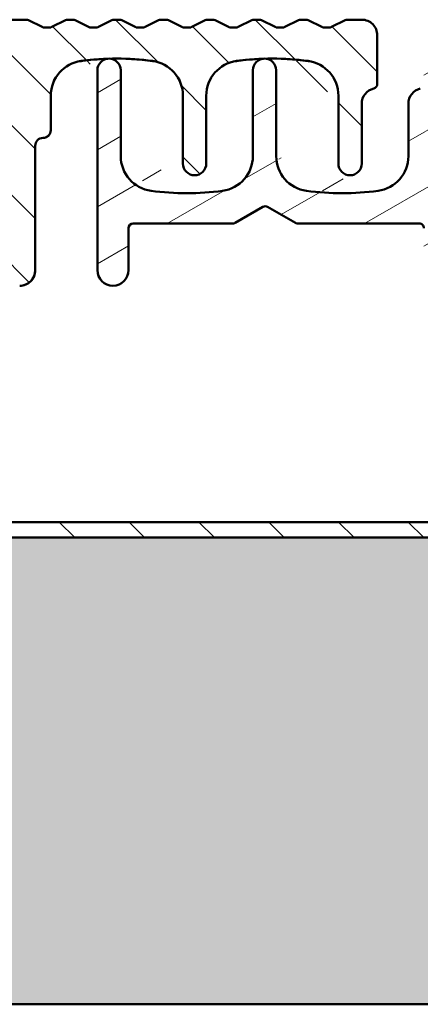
# Model space of a CAD drawing. Header units: millimetres. Extents: x 200 to 13555, y -185 to 8310.
# Tile 22 of 94: x 3930 to 3955, y 7617 to 7680. Entities that reach past the tile are written whole.
import ezdxf

# ---------------------------------------------------------------- set-up
doc = ezdxf.new("R2010")
doc.units = ezdxf.units.MM
doc.header["$LTSCALE"] = 10
doc.layers.add('Schraffur', color=7, linetype='Continuous', lineweight=18)
doc.layers.add('Sichtbare Kanten(DIN)', color=7, linetype='Continuous', lineweight=50)
pattern_1 = [(135.00021045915, (0, 0), (-2.245055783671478, -2.245072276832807), [])]

msp = doc.modelspace()

# ---------------------------------------------------------------- hatches: boundary and pattern name
at = {"layer": 'Schraffur'}
h = msp.add_hatch(dxfattribs=at)
h.set_pattern_fill('ANSI31', color=256, scale=25.4, angle=90.00021045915, style=0)
h.set_pattern_definition(pattern_1)
edge = h.paths.add_edge_path()
edge.add_line((3930.972781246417, 7679.776292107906), (3930.099468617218, 7680.213008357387))
edge.add_ellipse((3929.965304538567, 7679.94464336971), major_axis=(1.22472318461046e-14, 0.3000411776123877), ratio=0.9998627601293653, start_angle=333.434948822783, end_angle=360.0000000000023)
edge.add_line((3929.965304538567, 7680.244684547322), (3924.569950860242, 7680.244684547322))
edge.add_ellipse((3924.569950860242, 7679.94464336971), major_axis=(1.064778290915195e-15, 0.300041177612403), ratio=0.9998627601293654, start_angle=2.033576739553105e-13, end_angle=6.999999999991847)
edge.add_line((3924.53339005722, 7680.242448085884), (3918.299564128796, 7679.476925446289))
edge.add_ellipse((3918.336124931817, 7679.179120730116), major_axis=(2.701406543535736e-14, 0.300041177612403), ratio=0.9998627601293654, start_angle=6.99999999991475, end_angle=90.00000000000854)
edge.add_line((3918.036124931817, 7679.179120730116), (3918.036124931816, 7678.944506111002))
edge.add_ellipse((3918.536124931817, 7678.944506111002), major_axis=(1.774630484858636e-15, 0.5000686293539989), ratio=0.9998627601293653, start_angle=90.00000000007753, end_angle=180.0000000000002)
edge.add_line((3918.536124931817, 7678.444437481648), (3928.736124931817, 7678.444437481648))
edge.add_ellipse((3928.736124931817, 7678.144396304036), major_axis=(1.064778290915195e-15, 0.300041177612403), ratio=0.9998627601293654, start_angle=270.0000000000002, end_angle=360.0000000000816, ccw=False)
edge.add_line((3929.036124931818, 7678.144396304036), (3929.036124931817, 7671.743517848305))
edge.add_ellipse((3928.736124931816, 7671.743517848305), major_axis=(1.064778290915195e-15, 0.300041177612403), ratio=0.9998627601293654, start_angle=180.0000000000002, end_angle=270.0000000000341, ccw=False)
edge.add_line((3928.736124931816, 7671.443476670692), (3921.25781959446, 7671.443476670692))
edge.add_ellipse((3921.25781959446, 7670.443339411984), major_axis=(3.549260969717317e-15, 1.00013725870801), ratio=0.9998627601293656, start_angle=2.033576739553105e-13, end_angle=24.99999999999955)
edge.add_line((3920.835201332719, 7671.349771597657), (3916.824815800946, 7669.479441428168))
edge.add_ellipse((3917.036124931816, 7669.026225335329), major_axis=(5.775486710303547e-14, 0.5000686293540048), ratio=0.9998627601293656, start_angle=25.00000000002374, end_angle=90.00000000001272)
edge.add_line((3916.536124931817, 7669.026225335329), (3916.536124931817, 7665.242625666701))
edge.add_ellipse((3917.036124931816, 7665.242625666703), major_axis=(1.774630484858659e-15, 0.5000686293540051), ratio=0.9998627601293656, start_angle=90.00000000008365, end_angle=180.0000000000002)
edge.add_line((3917.036124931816, 7664.742557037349), (3920.236124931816, 7664.742557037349))
edge.add_ellipse((3920.236124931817, 7665.042598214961), major_axis=(-1.064778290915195e-15, -0.300041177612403), ratio=0.9998627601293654, start_angle=0, end_angle=90.0000000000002)
edge.add_line((3920.536124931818, 7665.042598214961), (3920.536124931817, 7666.042735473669))
edge.add_ellipse((3920.236124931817, 7666.042735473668), major_axis=(-1.064778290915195e-15, -0.3000411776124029), ratio=0.9998627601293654, start_angle=90.00000000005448, end_angle=180.0000000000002)
edge.add_line((3920.236124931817, 7666.342776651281), (3918.786124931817, 7666.342776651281))
edge.add_ellipse((3918.786124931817, 7666.642817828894), major_axis=(-1.064778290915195e-15, -0.300041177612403), ratio=0.9998627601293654, start_angle=270.0000000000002, end_angle=360.0000000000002, ccw=False)
edge.add_line((3918.486124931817, 7666.642817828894), (3918.486124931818, 7668.143023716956))
edge.add_ellipse((3918.786124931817, 7668.143023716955), major_axis=(-1.064778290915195e-15, -0.300041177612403), ratio=0.9998627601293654, start_angle=180.0000000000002, end_angle=270.00000000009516, ccw=False)
edge.add_line((3918.786124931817, 7668.443064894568), (3920.405681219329, 7668.443064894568))
edge.add_ellipse((3920.405681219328, 7668.743106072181), major_axis=(-1.064778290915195e-15, -0.300041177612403), ratio=0.9998627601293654, start_angle=1.087662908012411e-10, end_angle=46.9999999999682)
edge.add_line((3920.625087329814, 7668.538478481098), (3921.845935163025, 7669.8478571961))
edge.add_ellipse((3922.065341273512, 7669.643229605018), major_axis=(-1.064778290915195e-15, -0.300041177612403), ratio=0.9998627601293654, start_angle=180.0000000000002, end_angle=227.0000000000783, ccw=False)
edge.add_line((3922.065341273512, 7669.943270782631), (3925.006908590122, 7669.943270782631))
edge.add_ellipse((3925.006908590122, 7669.643229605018), major_axis=(-7.787182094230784e-14, -0.300041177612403), ratio=0.9998627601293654, start_angle=133.0000000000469, end_angle=180.0000000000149, ccw=False)
edge.add_line((3925.226314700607, 7669.8478571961), (3926.447162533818, 7668.538478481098))
edge.add_ellipse((3926.666568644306, 7668.743106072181), major_axis=(-7.787182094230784e-14, -0.300041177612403), ratio=0.9998627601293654, start_angle=312.9999999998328, end_angle=360.0000000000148)
edge.add_line((3926.666568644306, 7668.443064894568), (3928.286124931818, 7668.443064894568))
edge.add_ellipse((3928.286124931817, 7668.143023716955), major_axis=(1.064778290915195e-15, 0.300041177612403), ratio=0.9998627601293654, start_angle=270.0000000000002, end_angle=359.99999999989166, ccw=False)
edge.add_line((3928.586124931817, 7668.143023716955), (3928.586124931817, 7666.642817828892))
edge.add_ellipse((3928.286124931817, 7666.642817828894), major_axis=(1.064778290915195e-15, 0.300041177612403), ratio=0.9998627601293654, start_angle=180.0000000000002, end_angle=269.99999999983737, ccw=False)
edge.add_line((3928.286124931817, 7666.342776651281), (3926.836124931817, 7666.342776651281))
edge.add_ellipse((3926.836124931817, 7666.042735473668), major_axis=(1.064778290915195e-15, 0.300041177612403), ratio=0.9998627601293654, start_angle=2.033576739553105e-13, end_angle=90.0000000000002)
edge.add_line((3926.536124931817, 7666.042735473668), (3926.536124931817, 7665.04259821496))
edge.add_ellipse((3926.836124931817, 7665.042598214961), major_axis=(1.064778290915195e-15, 0.300041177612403), ratio=0.9998627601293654, start_angle=90.00000000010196, end_angle=180.0000000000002)
edge.add_line((3926.836124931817, 7664.742557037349), (3928.286124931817, 7664.742557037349))
edge.add_ellipse((3928.286124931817, 7664.442515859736), major_axis=(1.064778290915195e-15, 0.300041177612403), ratio=0.9998627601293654, start_angle=270.0000000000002, end_angle=360.0000000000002, ccw=False)
edge.add_line((3928.586124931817, 7664.442515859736), (3928.586124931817, 7663.442378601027))
edge.add_ellipse((3928.886124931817, 7663.442378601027), major_axis=(1.064778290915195e-15, 0.300041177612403), ratio=0.9998627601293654, start_angle=90.00000000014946, end_angle=180.0000000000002)
edge.add_line((3928.886124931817, 7663.142337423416), (3929.536124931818, 7663.142337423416))
edge.add_ellipse((3929.536124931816, 7664.142474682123), major_axis=(-3.549260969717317e-15, -1.00013725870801), ratio=0.9998627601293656, start_angle=3.277243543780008e-11, end_angle=90.0000000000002)
edge.add_line((3930.536124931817, 7664.142474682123), (3930.536124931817, 7672.143572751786))
edge.add_ellipse((3931.036124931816, 7672.143572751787), major_axis=(-1.774630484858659e-15, -0.5000686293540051), ratio=0.9998627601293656, start_angle=180.0000000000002, end_angle=270.0000000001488, ccw=False)
edge.add_ellipse((3931.036124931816, 7673.143710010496), major_axis=(-1.774630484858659e-15, -0.5000686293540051), ratio=0.9998627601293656, start_angle=2.033576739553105e-13, end_angle=90.0000000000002)
edge.add_line((3931.536124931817, 7673.143710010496), (3931.536124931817, 7675.360352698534))
edge.add_ellipse((3933.786124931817, 7675.360352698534), major_axis=(-1.442602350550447e-13, -2.250308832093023), ratio=0.9998627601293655, start_angle=187.6468701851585, end_angle=270.00000000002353, ccw=False)
edge.add_ellipse((3935.786124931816, 7660.461969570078), major_axis=(-8.487148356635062e-13, -17.28237183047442), ratio=0.9998627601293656, start_angle=172.3531298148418, end_angle=187.6468701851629, ccw=False)
edge.add_ellipse((3937.786124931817, 7675.360352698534), major_axis=(7.985837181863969e-15, 2.250308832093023), ratio=0.999862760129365, start_angle=270.0000000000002, end_angle=352.3531298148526, ccw=False)
edge.add_line((3940.036124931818, 7675.360352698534), (3940.036124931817, 7670.993414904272))
edge.add_ellipse((3940.786124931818, 7670.993414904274), major_axis=(2.661945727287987e-15, 0.7501029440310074), ratio=0.9998627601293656, start_angle=90.00000000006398, end_angle=270.0000000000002)
edge.add_line((3941.536124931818, 7670.993414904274), (3941.536124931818, 7675.360352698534))
edge.add_ellipse((3943.786124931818, 7675.360352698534), major_axis=(-2.70131770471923e-13, -2.250308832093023), ratio=0.999862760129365, start_angle=187.6468701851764, end_angle=270.0000000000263, ccw=False)
edge.add_ellipse((3945.786124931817, 7660.461969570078), major_axis=(-3.216820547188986e-12, -17.28237183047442), ratio=0.9998627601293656, start_angle=172.3531298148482, end_angle=187.6468701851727, ccw=False)
edge.add_ellipse((3947.786124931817, 7675.360352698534), major_axis=(7.985837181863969e-15, 2.250308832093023), ratio=0.999862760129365, start_angle=270.0000000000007, end_angle=352.35312981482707, ccw=False)
edge.add_line((3950.036124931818, 7675.360352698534), (3950.036124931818, 7670.993414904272))
edge.add_ellipse((3950.786124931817, 7670.993414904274), major_axis=(2.661945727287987e-15, 0.7501029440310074), ratio=0.9998627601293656, start_angle=90.00000000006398, end_angle=270.0000000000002)
edge.add_line((3951.536124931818, 7670.993414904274), (3951.536124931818, 7674.8439433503))
edge.add_ellipse((3952.536124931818, 7674.843943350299), major_axis=(-9.90645556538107e-14, -1.00013725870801), ratio=0.9998627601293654, start_angle=193.3423637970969, end_angle=269.9999999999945, ccw=False)
edge.add_ellipse((3952.236124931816, 7676.109028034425), major_axis=(-6.35169841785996e-14, -0.300041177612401), ratio=0.9998627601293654, start_angle=13.34236379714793, end_angle=90.0000000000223)
edge.add_line((3952.536124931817, 7676.109028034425), (3952.536124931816, 7679.244547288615))
edge.add_ellipse((3951.536124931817, 7679.244547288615), major_axis=(-3.549260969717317e-15, -1.00013725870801), ratio=0.9998627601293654, start_angle=90.0000000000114, end_angle=180.0000000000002)
edge.add_line((3951.536124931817, 7680.244684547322), (3950.606945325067, 7680.244684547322))
edge.add_ellipse((3950.606945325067, 7679.94464336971), major_axis=(1.064778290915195e-15, 0.300041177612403), ratio=0.9998627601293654, start_angle=2.033576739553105e-13, end_angle=26.56505117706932)
edge.add_line((3950.472781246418, 7680.213008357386), (3949.599468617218, 7679.776292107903))
edge.add_ellipse((3949.465304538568, 7680.044657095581), major_axis=(1.064778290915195e-15, 0.300041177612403), ratio=0.9998627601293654, start_angle=180.0000000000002, end_angle=206.5650511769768, ccw=False)
edge.add_line((3949.465304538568, 7679.744615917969), (3949.106945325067, 7679.744615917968))
edge.add_ellipse((3949.106945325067, 7680.044657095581), major_axis=(1.323602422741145e-14, 0.300041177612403), ratio=0.9998627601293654, start_angle=153.4349488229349, end_angle=180.0000000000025, ccw=False)
edge.add_line((3948.972781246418, 7679.776292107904), (3948.099468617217, 7680.213008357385))
edge.add_ellipse((3947.965304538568, 7679.94464336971), major_axis=(-3.939548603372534e-14, 0.300041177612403), ratio=0.9998627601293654, start_angle=333.4349488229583, end_angle=359.9999999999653)
edge.add_line((3947.965304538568, 7680.244684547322), (3947.606945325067, 7680.244684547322))
edge.add_ellipse((3947.606945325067, 7679.94464336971), major_axis=(1.064778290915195e-15, 0.300041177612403), ratio=0.9998627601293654, start_angle=2.033576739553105e-13, end_angle=26.56505117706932)
edge.add_line((3947.472781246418, 7680.213008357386), (3946.599468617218, 7679.776292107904))
edge.add_ellipse((3946.465304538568, 7680.044657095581), major_axis=(1.064778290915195e-15, 0.300041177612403), ratio=0.9998627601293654, start_angle=180.0000000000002, end_angle=206.5650511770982, ccw=False)
edge.add_line((3946.465304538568, 7679.744615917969), (3946.106945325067, 7679.744615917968))
edge.add_ellipse((3946.106945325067, 7680.044657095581), major_axis=(5.171219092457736e-14, 0.300041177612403), ratio=0.9998627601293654, start_angle=153.4349488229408, end_angle=180.0000000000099, ccw=False)
edge.add_line((3945.972781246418, 7679.776292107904), (3945.099468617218, 7680.213008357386))
edge.add_ellipse((3944.965304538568, 7679.94464336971), major_axis=(1.424216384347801e-14, 0.3000411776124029), ratio=0.9998627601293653, start_angle=333.4349488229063, end_angle=360.0000000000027)
edge.add_line((3944.965304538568, 7680.244684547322), (3944.606945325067, 7680.244684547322))
edge.add_ellipse((3944.606945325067, 7679.94464336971), major_axis=(1.064778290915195e-15, 0.300041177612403), ratio=0.9998627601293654, start_angle=2.033576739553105e-13, end_angle=26.56505117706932)
edge.add_line((3944.472781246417, 7680.213008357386), (3943.599468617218, 7679.776292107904))
edge.add_ellipse((3943.465304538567, 7680.044657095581), major_axis=(1.064778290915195e-15, 0.300041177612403), ratio=0.9998627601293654, start_angle=180.0000000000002, end_angle=206.5650511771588, ccw=False)
edge.add_line((3943.465304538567, 7679.744615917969), (3943.106945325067, 7679.744615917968))
edge.add_ellipse((3943.106945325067, 7680.044657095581), major_axis=(1.424216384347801e-14, 0.3000411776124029), ratio=0.9998627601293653, start_angle=153.4349488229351, end_angle=179.9999999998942, ccw=False)
edge.add_line((3942.972781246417, 7679.776292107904), (3942.099468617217, 7680.213008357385))
edge.add_ellipse((3941.965304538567, 7679.94464336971), major_axis=(-4.140776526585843e-14, 0.3000411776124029), ratio=0.9998627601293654, start_angle=333.4349488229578, end_angle=359.9999999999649)
edge.add_line((3941.965304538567, 7680.244684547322), (3941.606945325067, 7680.244684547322))
edge.add_ellipse((3941.606945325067, 7679.94464336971), major_axis=(1.064778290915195e-15, 0.300041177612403), ratio=0.9998627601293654, start_angle=2.035554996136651e-13, end_angle=26.56505117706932)
edge.add_line((3941.472781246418, 7680.213008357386), (3940.599468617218, 7679.776292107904))
edge.add_ellipse((3940.465304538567, 7680.044657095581), major_axis=(1.064778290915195e-15, 0.300041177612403), ratio=0.9998627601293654, start_angle=180.0000000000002, end_angle=206.5650511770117, ccw=False)
edge.add_line((3940.465304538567, 7679.744615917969), (3940.106945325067, 7679.744615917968))
edge.add_ellipse((3940.106945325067, 7680.044657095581), major_axis=(1.424216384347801e-14, 0.3000411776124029), ratio=0.9998627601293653, start_angle=153.4349488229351, end_angle=180.0000000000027, ccw=False)
edge.add_line((3939.972781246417, 7679.776292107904), (3939.099468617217, 7680.213008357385))
edge.add_ellipse((3938.965304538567, 7679.94464336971), major_axis=(1.424216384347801e-14, 0.3000411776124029), ratio=0.9998627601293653, start_angle=333.4349488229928, end_angle=360.0000000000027)
edge.add_line((3938.965304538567, 7680.244684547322), (3938.606945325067, 7680.244684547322))
edge.add_ellipse((3938.606945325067, 7679.94464336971), major_axis=(1.064778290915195e-15, 0.300041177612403), ratio=0.9998627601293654, start_angle=2.033576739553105e-13, end_angle=26.56505117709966)
edge.add_line((3938.472781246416, 7680.213008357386), (3937.599468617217, 7679.776292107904))
edge.add_ellipse((3937.465304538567, 7680.044657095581), major_axis=(1.064778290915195e-15, 0.300041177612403), ratio=0.9998627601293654, start_angle=180.0000000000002, end_angle=206.5650511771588, ccw=False)
edge.add_line((3937.465304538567, 7679.744615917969), (3937.106945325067, 7679.744615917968))
edge.add_ellipse((3937.106945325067, 7680.044657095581), major_axis=(5.171219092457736e-14, 0.300041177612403), ratio=0.9998627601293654, start_angle=153.4349488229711, end_angle=180.0000000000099, ccw=False)
edge.add_line((3936.972781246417, 7679.776292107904), (3936.099468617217, 7680.213008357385))
edge.add_ellipse((3935.965304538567, 7679.94464336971), major_axis=(1.623709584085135e-14, 0.300041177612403), ratio=0.9998627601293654, start_angle=333.4349488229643, end_angle=360.0000000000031)
edge.add_line((3935.965304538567, 7680.244684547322), (3935.606945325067, 7680.244684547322))
edge.add_ellipse((3935.606945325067, 7679.94464336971), major_axis=(1.064778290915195e-15, 0.300041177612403), ratio=0.9998627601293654, start_angle=1.087495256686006e-10, end_angle=26.56505117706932)
edge.add_line((3935.472781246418, 7680.213008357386), (3934.599468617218, 7679.776292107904))
edge.add_ellipse((3934.465304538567, 7680.044657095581), major_axis=(1.064778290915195e-15, 0.300041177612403), ratio=0.9998627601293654, start_angle=180.0000000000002, end_angle=206.5650511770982, ccw=False)
edge.add_line((3934.465304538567, 7679.744615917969), (3934.106945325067, 7679.744615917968))
edge.add_ellipse((3934.106945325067, 7680.044657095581), major_axis=(5.171219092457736e-14, 0.300041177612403), ratio=0.9998627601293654, start_angle=153.4349488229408, end_angle=180.0000000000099, ccw=False)
edge.add_line((3933.972781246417, 7679.776292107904), (3933.099468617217, 7680.213008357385))
edge.add_ellipse((3932.965304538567, 7679.94464336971), major_axis=(5.171219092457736e-14, 0.300041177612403), ratio=0.9998627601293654, start_angle=333.4349488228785, end_angle=360.000000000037)
edge.add_line((3932.965304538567, 7680.244684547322), (3932.606945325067, 7680.244684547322))
edge.add_ellipse((3932.606945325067, 7679.94464336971), major_axis=(5.505670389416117e-15, 0.3000411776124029), ratio=0.9998627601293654, start_angle=1.068666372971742e-12, end_angle=26.56505117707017)
edge.add_line((3932.472781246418, 7680.213008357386), (3931.599468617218, 7679.776292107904))
edge.add_ellipse((3931.465304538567, 7680.044657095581), major_axis=(1.064778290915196e-15, 0.3000411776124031), ratio=0.9998627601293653, start_angle=180.0000000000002, end_angle=206.5650511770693, ccw=False)
edge.add_line((3931.465304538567, 7679.744615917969), (3931.106945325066, 7679.744615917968))
edge.add_ellipse((3931.106945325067, 7680.044657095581), major_axis=(1.623709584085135e-14, 0.300041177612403), ratio=0.9998627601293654, start_angle=153.4349488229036, end_angle=180.0000000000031, ccw=False)
h = msp.add_hatch(dxfattribs=at)
h.set_pattern_fill('ANSI31', color=256, scale=25.4, angle=-14.999977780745, style=0)
h.set_pattern_definition([(30.000022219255, (0, 0), (-1.587501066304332, 2.749630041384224), [])])
edge = h.paths.add_edge_path()
edge.add_ellipse((3959.236124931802, 7665.042598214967), major_axis=(-1.043788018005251e-15, -0.300041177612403), ratio=0.9998627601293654, start_angle=1.993488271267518e-13, end_angle=90.0000000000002)
edge.add_line((3959.536124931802, 7665.042598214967), (3959.536124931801, 7666.042735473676))
edge.add_ellipse((3959.236124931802, 7666.042735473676), major_axis=(1.043788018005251e-15, 0.300041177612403), ratio=0.9998627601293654, start_angle=270.0000000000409, end_angle=360.0000000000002)
edge.add_line((3959.236124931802, 7666.342776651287), (3957.786124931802, 7666.342776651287))
edge.add_ellipse((3957.786124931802, 7666.6428178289), major_axis=(1.043788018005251e-15, 0.300041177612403), ratio=0.9998627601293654, start_angle=90.00000000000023, end_angle=179.9999999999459, ccw=False)
edge.add_line((3957.486124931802, 7666.6428178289), (3957.486124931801, 7668.143023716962))
edge.add_ellipse((3957.786124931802, 7668.143023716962), major_axis=(-1.043788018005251e-15, -0.300041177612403), ratio=0.9998627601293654, start_angle=180.0000000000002, end_angle=270.0000000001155, ccw=False)
edge.add_line((3957.786124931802, 7668.443064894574), (3959.405681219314, 7668.443064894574))
edge.add_ellipse((3959.405681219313, 7668.743106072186), major_axis=(-5.55632770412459e-14, -0.300041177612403), ratio=0.9998627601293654, start_angle=1.191747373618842e-10, end_angle=47.00000000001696)
edge.add_line((3959.625087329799, 7668.538478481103), (3960.84593516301, 7669.847857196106))
edge.add_ellipse((3961.065341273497, 7669.643229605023), major_axis=(-5.55632770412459e-14, -0.300041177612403), ratio=0.9998627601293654, start_angle=180.0000000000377, end_angle=227.0000000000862, ccw=False)
edge.add_line((3961.065341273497, 7669.943270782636), (3964.006908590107, 7669.943270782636))
edge.add_ellipse((3964.006908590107, 7669.643229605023), major_axis=(-1.043788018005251e-15, -0.300041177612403), ratio=0.9998627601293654, start_angle=132.9999999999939, end_angle=180.0000000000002, ccw=False)
edge.add_line((3964.226314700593, 7669.847857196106), (3965.447162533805, 7668.538478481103))
edge.add_ellipse((3965.666568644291, 7668.743106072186), major_axis=(-1.043788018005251e-15, -0.300041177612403), ratio=0.9998627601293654, start_angle=313.0000000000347, end_angle=360.0000000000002)
edge.add_line((3965.666568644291, 7668.443064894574), (3967.286124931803, 7668.443064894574))
edge.add_ellipse((3967.286124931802, 7668.143023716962), major_axis=(-1.043788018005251e-15, -0.300041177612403), ratio=0.9998627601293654, start_angle=90.00000000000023, end_angle=180.0000000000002, ccw=False)
edge.add_line((3967.586124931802, 7668.143023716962), (3967.586124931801, 7666.6428178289))
edge.add_ellipse((3967.286124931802, 7666.6428178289), major_axis=(1.043788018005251e-15, 0.300041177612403), ratio=0.9998627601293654, start_angle=180.0000000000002, end_angle=269.9999999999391, ccw=False)
edge.add_line((3967.286124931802, 7666.342776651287), (3965.836124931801, 7666.342776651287))
edge.add_ellipse((3965.836124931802, 7666.042735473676), major_axis=(1.04378801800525e-15, 0.3000411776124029), ratio=0.9998627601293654, start_angle=0, end_angle=90.0000000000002)
edge.add_line((3965.536124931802, 7666.042735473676), (3965.536124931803, 7665.042598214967))
edge.add_ellipse((3965.836124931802, 7665.042598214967), major_axis=(-1.043788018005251e-15, -0.300041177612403), ratio=0.9998627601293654, start_angle=270.0000000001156, end_angle=360.0000000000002)
edge.add_line((3965.836124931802, 7664.742557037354), (3969.036124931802, 7664.742557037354))
edge.add_ellipse((3969.036124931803, 7665.242625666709), major_axis=(-1.739646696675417e-15, -0.5000686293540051), ratio=0.9998627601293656, start_angle=0, end_angle=90.0000000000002)
edge.add_line((3969.536124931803, 7665.242625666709), (3969.536124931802, 7669.026225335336))
edge.add_ellipse((3969.036124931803, 7669.026225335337), major_axis=(1.175334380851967e-13, 0.5000686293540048), ratio=0.9998627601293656, start_angle=269.999999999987, end_angle=335.0000000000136)
edge.add_line((3969.247434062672, 7669.479441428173), (3965.237048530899, 7671.349771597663))
edge.add_ellipse((3964.814430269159, 7670.443339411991), major_axis=(3.479293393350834e-15, 1.00013725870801), ratio=0.9998627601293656, start_angle=334.9999999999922, end_angle=360.0000000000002)
edge.add_line((3964.814430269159, 7671.443476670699), (3957.336124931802, 7671.443476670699))
edge.add_ellipse((3957.336124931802, 7671.74351784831), major_axis=(1.043788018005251e-15, 0.300041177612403), ratio=0.9998627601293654, start_angle=90.00000000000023, end_angle=180.0000000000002, ccw=False)
edge.add_line((3957.036124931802, 7671.74351784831), (3957.036124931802, 7678.144396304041))
edge.add_ellipse((3957.336124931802, 7678.144396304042), major_axis=(-1.043788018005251e-15, -0.300041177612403), ratio=0.9998627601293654, start_angle=180.0000000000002, end_angle=270.00000000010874, ccw=False)
edge.add_line((3957.336124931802, 7678.444437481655), (3967.536124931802, 7678.444437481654))
edge.add_ellipse((3967.536124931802, 7678.944506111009), major_axis=(-1.739646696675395e-15, -0.5000686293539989), ratio=0.9998627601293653, start_angle=0, end_angle=90.0000000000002)
edge.add_line((3968.036124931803, 7678.944506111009), (3968.036124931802, 7679.179120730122))
edge.add_ellipse((3967.736124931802, 7679.179120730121), major_axis=(7.08592012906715e-14, 0.300041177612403), ratio=0.9998627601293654, start_angle=269.9999999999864, end_angle=353.0000000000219)
edge.add_line((3967.772685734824, 7679.476925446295), (3961.5388598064, 7680.24244808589))
edge.add_ellipse((3961.502299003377, 7679.944643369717), major_axis=(1.043788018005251e-15, 0.300041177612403), ratio=0.9998627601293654, start_angle=352.9999999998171, end_angle=360.0000000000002)
edge.add_line((3961.502299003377, 7680.244684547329), (3956.536124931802, 7680.244684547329))
edge.add_ellipse((3956.536124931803, 7679.244547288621), major_axis=(5.699739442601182e-15, 1.000137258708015), ratio=0.9998627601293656, start_angle=1.65897732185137e-11, end_angle=90.00000000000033)
edge.add_line((3955.536124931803, 7679.244547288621), (3955.536124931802, 7676.109028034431))
edge.add_ellipse((3955.236124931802, 7676.109028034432), major_axis=(1.043788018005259e-15, 0.3000411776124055), ratio=0.9998627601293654, start_angle=193.342363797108, end_angle=269.99999999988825, ccw=False)
edge.add_ellipse((3955.536124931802, 7674.843943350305), major_axis=(3.479293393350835e-15, 1.00013725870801), ratio=0.9998627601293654, start_angle=13.3423637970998, end_angle=90.0000000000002)
edge.add_line((3954.536124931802, 7674.843943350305), (3954.536124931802, 7671.477142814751))
edge.add_ellipse((3952.286124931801, 7671.477142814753), major_axis=(7.828410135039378e-15, 2.250308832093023), ratio=0.999862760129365, start_angle=187.6468701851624, end_angle=269.9999999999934, ccw=False)
edge.add_ellipse((3950.286124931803, 7686.375525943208), major_axis=(2.543470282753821e-12, 17.28237183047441), ratio=0.9998627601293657, start_angle=172.3531298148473, end_angle=187.6468701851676, ccw=False)
edge.add_ellipse((3948.286124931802, 7671.477142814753), major_axis=(4.212608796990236e-13, 2.250308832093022), ratio=0.9998627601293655, start_angle=90.00000000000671, end_angle=172.3531298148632, ccw=False)
edge.add_line((3946.036124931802, 7671.477142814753), (3946.036124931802, 7676.994238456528))
edge.add_ellipse((3945.286124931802, 7676.994238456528), major_axis=(2.609470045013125e-15, 0.7501029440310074), ratio=0.9998627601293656, start_angle=269.99999999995, end_angle=450.0000000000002)
edge.add_line((3944.536124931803, 7676.994238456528), (3944.536124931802, 7671.477142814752))
edge.add_ellipse((3942.286124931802, 7671.477142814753), major_axis=(7.828410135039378e-15, 2.250308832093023), ratio=0.999862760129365, start_angle=187.6468701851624, end_angle=269.9999999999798, ccw=False)
edge.add_ellipse((3940.286124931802, 7686.375525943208), major_axis=(3.770821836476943e-12, 17.28237183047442), ratio=0.9998627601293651, start_angle=172.35312981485, end_angle=187.6468701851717, ccw=False)
edge.add_ellipse((3938.286124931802, 7671.477142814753), major_axis=(4.167852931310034e-13, 2.250308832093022), ratio=0.9998627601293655, start_angle=90.00000000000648, end_angle=172.3531298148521, ccw=False)
edge.add_line((3936.036124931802, 7671.477142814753), (3936.036124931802, 7676.994238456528))
edge.add_ellipse((3935.286124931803, 7676.994238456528), major_axis=(2.609470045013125e-15, 0.7501029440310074), ratio=0.9998627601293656, start_angle=269.99999999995, end_angle=450.0000000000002)
edge.add_line((3934.536124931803, 7676.994238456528), (3934.536124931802, 7664.14247468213))
edge.add_ellipse((3935.536124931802, 7664.14247468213), major_axis=(-3.479293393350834e-15, -1.00013725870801), ratio=0.9998627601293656, start_angle=269.9999999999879, end_angle=450.0000000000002)
edge.add_line((3936.536124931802, 7664.14247468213), (3936.536124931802, 7666.842845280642))
edge.add_ellipse((3936.836124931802, 7666.842845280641), major_axis=(-1.043788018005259e-15, -0.3000411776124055), ratio=0.9998627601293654, start_angle=180.0000000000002, end_angle=269.9999999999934, ccw=False)
edge.add_line((3936.836124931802, 7667.142886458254), (3943.246561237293, 7667.142886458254))
edge.add_ellipse((3943.246561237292, 7667.442927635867), major_axis=(-1.119591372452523e-13, -0.300041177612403), ratio=0.9998627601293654, start_angle=2.137332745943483e-11, end_angle=30.00000000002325)
edge.add_line((3943.396561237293, 7667.183084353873), (3945.186124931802, 7668.216431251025))
edge.add_ellipse((3945.336124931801, 7667.95658796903), major_axis=(-5.715922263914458e-14, -0.300041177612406), ratio=0.9998627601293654, start_angle=150.0000000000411, end_angle=210.0000000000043, ccw=False)
edge.add_line((3945.486124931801, 7668.216431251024), (3947.275688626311, 7667.183084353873))
edge.add_ellipse((3947.425688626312, 7667.442927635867), major_axis=(-1.043788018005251e-15, -0.300041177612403), ratio=0.9998627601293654, start_angle=329.9999999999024, end_angle=360.0000000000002)
edge.add_line((3947.425688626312, 7667.142886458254), (3955.236124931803, 7667.142886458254))
edge.add_ellipse((3955.236124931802, 7666.842845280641), major_axis=(-1.04378801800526e-15, -0.300041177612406), ratio=0.9998627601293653, start_angle=90.00000000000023, end_angle=180.0000000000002, ccw=False)
edge.add_line((3955.536124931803, 7666.842845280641), (3955.536124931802, 7664.142474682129))
edge.add_ellipse((3956.536124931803, 7664.14247468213), major_axis=(-3.479293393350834e-15, -1.00013725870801), ratio=0.9998627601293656, start_angle=270.0000000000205, end_angle=360.0000000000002)
edge.add_line((3956.536124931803, 7663.142337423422), (3957.186124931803, 7663.142337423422))
edge.add_ellipse((3957.186124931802, 7663.442378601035), major_axis=(-1.043788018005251e-15, -0.300041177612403), ratio=0.9998627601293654, start_angle=1.087622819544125e-10, end_angle=90.0000000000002)
edge.add_line((3957.486124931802, 7663.442378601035), (3957.486124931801, 7664.442515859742))
edge.add_ellipse((3957.786124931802, 7664.442515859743), major_axis=(-1.043788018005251e-15, -0.300041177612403), ratio=0.9998627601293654, start_angle=180.0000000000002, end_angle=270.00000000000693, ccw=False)
edge.add_line((3957.786124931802, 7664.742557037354), (3959.236124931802, 7664.742557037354))
h = msp.add_hatch(dxfattribs=at)
h.set_pattern_fill('ANSI31', color=256, scale=25.4, angle=90.00021045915, style=0)
h.set_pattern_definition(pattern_1)
h.paths.add_polyline_path([(7719.036124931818, 7646.949454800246), (7719.036124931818, 7647.949454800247), (7688.327765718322, 7647.949454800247), (7687.560581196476, 7647.949454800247), (7619.211668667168, 7647.949454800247), (7618.444484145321, 7647.949454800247), (7617.977765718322, 7647.949454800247), (7617.210581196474, 7647.949454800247), (7568.861668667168, 7647.949454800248), (7568.094484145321, 7647.949454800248), (2119.977765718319, 7647.949454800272), (2119.210581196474, 7647.949454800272), (2070.861668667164, 7647.949454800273), (2070.09448414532, 7647.949454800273), (2069.627765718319, 7647.949454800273), (2068.860581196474, 7647.949454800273), (2000.511668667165, 7647.949454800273), (1999.744484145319, 7647.949454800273), (1969.036124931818, 7647.949454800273), (1969.036124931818, 7646.949454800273)])
h = msp.add_hatch(dxfattribs=at)
h.set_pattern_fill('WOOD', color=256, scale=382.3228370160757, angle=45, style=0, pattern_type=2)
h.set_pattern_definition([(40.23599999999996, (-45.95832201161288, 45.95832201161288), (-3244.119386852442, -2703.398502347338), [46.03778674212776, -4557.747004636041]), (56.3099, (-10.81372282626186, 75.69605978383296), (811.0302675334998, 1351.715234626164), [58.48430670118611, -1890.987868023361]), (90, (21.6274456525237, 124.3578125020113), (-270.3431543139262, 270.3431543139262), [43.25485881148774, -497.4325967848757]), (91.84759999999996, (21.6274456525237, 167.6127038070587), (-270.341219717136, 7839.936157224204), [83.84989764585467, -8301.146366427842]), (57.99460000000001, (18.92401494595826, 251.4190557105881), (-1892.402357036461, -2973.773329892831), [51.00836594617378, -5049.79649587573]), (45, (45.95832201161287, 294.6739470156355), (0, 540.6861413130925), [95.58070925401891, -286.7421277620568]), (35.53800000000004, (113.5440896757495, 362.2597146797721), (-1622.052779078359, -1081.381710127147), [46.51148473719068, -2279.068486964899]), (39.28899999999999, (-118.9509510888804, 118.9509510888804), (-2703.44659666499, -2162.725664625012), [38.4230627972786, -3803.875188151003]), (45, (-89.21321331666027, 143.2818274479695), (0, 540.6861413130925), [57.34842555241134, -324.9744114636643]), (73.3008, (-48.66175271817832, 183.8332880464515), (1351.71372219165, 4595.840238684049), [56.44920223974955, -5588.489373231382]), (97.12499999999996, (-32.44116847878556, 237.9019021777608), (270.3421333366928, -2433.08637911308), [87.18298813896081, -4271.960683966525]), (84.28939999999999, (-43.25489130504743, 324.4116847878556), (270.3432289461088, 2973.772709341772), [54.3383978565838, -5379.473478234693]), (51.3402, (-37.84802989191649, 378.4802989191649), (1892.400667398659, 2433.087602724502), [69.24172436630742, -3392.83990607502]), (33.11100000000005, (5.406861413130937, 432.5489130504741), (-4595.840923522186, -2973.74028791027), [74.23371364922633, -7349.124269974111]), (38.29, (-202.7573029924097, 202.7573029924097), (2703.437771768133, 2162.737763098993), [65.44296465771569, -6478.88102835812]), (48.36649999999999, (-151.3921195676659, 243.3087635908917), (4055.139864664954, 4595.831552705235), [65.10728520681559, -6445.618941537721]), (78.6901, (-108.1372282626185, 291.97051630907), (-270.3425153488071, -811.02907829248), [68.9243964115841, -1309.558943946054]), (92.48959999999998, (-94.62007472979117, 359.5562839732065), (-270.347227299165, 5677.188277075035), [62.23756999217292, -6161.514841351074]), (59.9314, (-97.32350543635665, 421.7351902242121), (2162.750896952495, 3784.811574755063), [59.35256186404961, -5875.881449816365]), (45, (-67.58576766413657, 473.100373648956), (0, 540.6861413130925), [45.87874044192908, -336.4440965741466]), (32.005, (-35.14459918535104, 505.5415421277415), (2973.786541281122, 1892.381596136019), [51.00836594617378, -5049.79649587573]), (45, (83.80635190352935, 83.80635190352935), (0, 540.6861413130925), [0, -382.3228370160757]), (268.152, (81.10292119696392, 162.2058423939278), (270.3959527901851, 7839.934269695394), [83.84989764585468, -8301.146366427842]), (251.565, (-191.9435801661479, 348.7425611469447), (-0.0002411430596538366, -540.6859049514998), [34.19610151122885, -820.7018483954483]), (233.13, (-202.7573029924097, 316.3013926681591), (-1351.719228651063, -1892.399512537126), [54.06847793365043, -2649.363447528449]), (201.801, (-235.1984714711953, 273.0465013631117), (-1892.40602214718, -811.0150014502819), [29.11694262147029, -2882.568908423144]), (71.5651, (81.10292119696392, 162.2058423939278), (-0.0007025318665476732, 540.6859049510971), [42.7448401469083, -812.1531097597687]), (51.7098, (94.62007472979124, 202.7573029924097), (-2162.747199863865, -2703.430222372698), [65.44296465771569, -6478.88102835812]), (34.87500000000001, (135.1715353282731, 254.1224864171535), (5406.870364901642, 3784.763066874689), [108.7437022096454, -10765.63760611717]), (34.69500000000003, (-16.22058423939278, 16.22058423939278), (1892.40665907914, 1351.711480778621), [42.7448401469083, -4231.740321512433]), (60.5241, (18.92401494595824, 40.55146059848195), (-2162.739987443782, -3784.7930131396), [71.42364079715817, -7070.946173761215]), (87.87890000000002, (54.06861413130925, 102.7303668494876), (-270.3429413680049, -6758.565834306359), [73.04277801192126, -7231.215907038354]), (79.6952, (56.7720448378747, 175.7229959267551), (811.0258795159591, 4595.835985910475), [60.4505930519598, -5984.614064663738]), (54.4623, (67.5857676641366, 235.1984714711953), (1081.373217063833, 1622.058441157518), [69.76741826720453, -2255.811788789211]), (38.41800000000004, (108.1372282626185, 291.97051630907), (-5136.522213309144, -4055.141079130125), [100.0634445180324, -9906.290565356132]), (36.86999999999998, (-83.80635190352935, 83.80635190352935), (-1892.399512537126, -1351.719228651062), [54.06847793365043, -2649.363447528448]), (56.3099, (-40.55146059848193, 116.2475203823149), (811.0302675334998, 1351.715234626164), [58.48430670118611, -1890.987868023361]), (87.5104, (-8.110292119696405, 164.9092731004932), (-270.3472272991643, -5677.188277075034), [62.23756999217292, -6161.514841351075]), (90, (-5.406861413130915, 227.0881793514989), (-270.3431543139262, 270.3431543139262), [70.28928893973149, -470.398548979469]), (62.35400000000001, (-5.406861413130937, 297.3773777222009), (-2433.082572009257, -4595.817713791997), [64.08915949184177, -6344.800409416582]), (41.63400000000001, (24.33087635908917, 354.1494225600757), (-4595.796164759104, -4055.179970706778), [65.10728520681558, -6445.61894153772]), (27.89700000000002, (72.9926290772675, 397.404313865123), (3514.452857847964, 1892.376192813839), [52.00164067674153, -5148.168161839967]), (36.25400000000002, (-151.3921195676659, 151.3921195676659), (2162.740166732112, 1622.064885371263), [50.28654042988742, -4978.378589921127]), (59.9314, (-110.840658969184, 181.129857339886), (2162.750896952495, 3784.811574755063), [59.35256186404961, -5875.881449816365]), (77.0054, (-81.10292119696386, 232.4950407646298), (-540.6857291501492, -2162.74532387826), [72.13667288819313, -3534.689325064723]), (94.89909999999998, (-64.88233695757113, 302.7842391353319), (540.6859140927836, -6488.218836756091), [94.96708110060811, -9401.739117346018]), (60.94540000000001, (-72.9926290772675, 397.404313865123), (-811.0298331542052, -1351.716360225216), [55.66696971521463, -2727.686103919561]), (38.99099999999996, (-45.95832201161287, 446.0660665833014), (2973.761936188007, 2433.078371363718), [73.04277801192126, -7231.215907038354]), (21.80099999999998, (10.81372282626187, 492.0243885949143), (1892.40602214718, 811.0150014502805), [29.11694262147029, -2882.568908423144]), (35.53800000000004, (-232.4950407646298, 232.4950407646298), (-1622.052779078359, -1081.381710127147), [46.51148473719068, -2279.068486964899]), (55.008, (-194.6470108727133, 259.5293478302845), (2433.088769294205, 3514.463868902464), [65.9992443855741, -6533.935516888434]), (82.4054, (-156.7989809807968, 313.5979619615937), (811.026859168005, 6217.909090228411), [81.82052802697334, -8100.235715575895]), (74.0546, (124.3578125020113, 124.3578125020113), (811.0289934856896, 2973.772785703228), [39.36243000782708, -3896.901980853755]), (55.78429999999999, (135.1715353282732, 162.2058423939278), (-3514.469740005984, -5136.533216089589), [81.7314468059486, -8091.404058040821]), (37.87500000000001, (181.129857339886, 229.7916100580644), (-2162.74420346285, -1622.05899110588), [92.47165994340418, -2989.913691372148])])
h.paths.add_polyline_path([(1969.036124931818, 7616.949454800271), (2295.445215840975, 7616.94945480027), (2355.445215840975, 7616.94945480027), (2923.717943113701, 7616.949454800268), (2983.717943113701, 7616.949454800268), (3551.990670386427, 7616.949454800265), (3611.990670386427, 7616.949454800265), (4180.263397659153, 7616.949454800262), (4240.263397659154, 7616.949454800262), (4808.536124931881, 7616.949454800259), (4868.536124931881, 7616.949454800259), (5436.80885220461, 7616.949454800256), (5496.80885220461, 7616.949454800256), (6065.081579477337, 7616.949454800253), (6125.081579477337, 7616.949454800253), (6693.354306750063, 7616.94945480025), (6753.354306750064, 7616.94945480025), (7321.627034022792, 7616.949454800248), (7381.627034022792, 7616.949454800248), (7719.036124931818, 7616.949454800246), (7719.036124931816, 7646.949454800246), (1969.036124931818, 7646.949454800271)])

# ---------------------------------------------------------------- linework, layer by layer
at = {"layer": 'Sichtbare Kanten(DIN)'}
for p, q in [((3929.965304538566, 7680.244684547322), (3924.569950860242, 7680.244684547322)), ((3930.972781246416, 7679.776292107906), (3930.099468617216, 7680.213008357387)), ((3931.465304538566, 7679.744615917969), (3931.106945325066, 7679.744615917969)), ((3932.472781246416, 7680.213008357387), (3931.599468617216, 7679.776292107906)), ((3932.965304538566, 7680.244684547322), (3932.606945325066, 7680.244684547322)), ((3933.972781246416, 7679.776292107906), (3933.099468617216, 7680.213008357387)), ((3934.465304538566, 7679.744615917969), (3934.106945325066, 7679.744615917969)), ((3935.472781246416, 7680.213008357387), (3934.599468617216, 7679.776292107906)), ((3935.965304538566, 7680.244684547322), (3935.606945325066, 7680.244684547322)), ((3936.972781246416, 7679.776292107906), (3936.099468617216, 7680.213008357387)), ((3937.465304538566, 7679.744615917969), (3937.106945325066, 7679.744615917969)), ((3938.472781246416, 7680.213008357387), (3937.599468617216, 7679.776292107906)), ((3938.965304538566, 7680.244684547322), (3938.606945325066, 7680.244684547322)), ((3939.972781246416, 7679.776292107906), (3939.099468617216, 7680.213008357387)), ((3940.465304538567, 7679.744615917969), (3940.106945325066, 7679.744615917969)), ((3941.472781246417, 7680.213008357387), (3940.599468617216, 7679.776292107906)), ((3941.965304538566, 7680.244684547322), (3941.606945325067, 7680.244684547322)), ((3942.972781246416, 7679.776292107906), (3942.099468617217, 7680.213008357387)), ((3943.465304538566, 7679.744615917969), (3943.106945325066, 7679.744615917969)), ((3944.472781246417, 7680.213008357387), (3943.599468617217, 7679.776292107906)), ((3944.965304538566, 7680.244684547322), (3944.606945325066, 7680.244684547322)), ((3945.972781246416, 7679.776292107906), (3945.099468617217, 7680.213008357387)), ((3946.465304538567, 7679.744615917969), (3946.106945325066, 7679.744615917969)), ((3947.472781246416, 7680.213008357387), (3946.599468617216, 7679.776292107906)), ((3947.965304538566, 7680.244684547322), (3947.606945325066, 7680.244684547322)), ((3948.972781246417, 7679.776292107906), (3948.099468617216, 7680.213008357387)), ((3949.465304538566, 7679.744615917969), (3949.106945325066, 7679.744615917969)), ((3950.472781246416, 7680.213008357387), (3949.599468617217, 7679.776292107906)), ((3951.536124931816, 7680.244684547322), (3950.606945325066, 7680.244684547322)), ((3952.536124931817, 7676.109028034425), (3952.536124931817, 7679.244547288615)), ((3934.536124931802, 7676.994238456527), (3934.536124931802, 7664.14247468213)), ((3936.036124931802, 7671.477142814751), (3936.036124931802, 7676.994238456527)), ((3944.536124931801, 7676.994238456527), (3944.536124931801, 7671.477142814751)), ((3946.036124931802, 7671.477142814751), (3946.036124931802, 7676.994238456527)), ((3952.536124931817, 7676.109028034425), (3952.536124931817, 7676.107371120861)), ((3931.536124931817, 7673.143710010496), (3931.536124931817, 7675.360352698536)), ((3940.036124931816, 7675.360352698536), (3940.036124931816, 7670.993414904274)), ((3941.536124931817, 7670.993414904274), (3941.536124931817, 7675.360352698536)), ((3950.036124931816, 7675.360352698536), (3950.036124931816, 7670.993414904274)), ((3951.536124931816, 7670.993414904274), (3951.536124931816, 7674.843943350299)), ((3954.536124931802, 7674.843943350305), (3954.536124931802, 7671.477142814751)), ((3931.536124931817, 7673.143710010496), (3931.536124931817, 7673.142053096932)), ((3930.536124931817, 7664.142474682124), (3930.536124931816, 7672.143572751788)), ((3940.036124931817, 7670.993414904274), (3940.036124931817, 7670.99175799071)), ((3941.536124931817, 7670.993414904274), (3941.536124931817, 7670.99175799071)), ((3950.036124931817, 7670.993414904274), (3950.036124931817, 7670.99175799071)), ((3951.536124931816, 7670.993414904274), (3951.536124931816, 7670.99175799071)), ((3943.396561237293, 7667.183084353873), (3945.186124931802, 7668.216431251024)), ((3945.186124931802, 7668.21477433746), (3943.396561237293, 7667.181427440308)), ((3945.486124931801, 7668.216431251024), (3947.275688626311, 7667.183084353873)), ((3947.275688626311, 7667.181427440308), (3945.486124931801, 7668.21477433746)), ((3936.836124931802, 7667.142886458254), (3943.246561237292, 7667.142886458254)), ((3943.246561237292, 7667.14122954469), (3936.836124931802, 7667.14122954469)), ((3947.425688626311, 7667.142886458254), (3955.236124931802, 7667.142886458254)), ((3955.236124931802, 7667.14122954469), (3947.425688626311, 7667.14122954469)), ((3936.536124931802, 7664.14247468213), (3936.536124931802, 7666.842845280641)), ((3930.536124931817, 7664.142474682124), (3930.536124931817, 7664.140817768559)), ((3934.536124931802, 7664.14247468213), (3934.536124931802, 7664.140817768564)), ((3936.536124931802, 7664.14247468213), (3936.536124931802, 7664.140817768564)), ((7719.036124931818, 7647.949454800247), (1969.036124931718, 7647.949454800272)), ((7719.036124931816, 7646.949454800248), (1969.036124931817, 7646.949454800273)), ((1969.036124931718, 7646.949454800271), (7719.036124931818, 7646.949454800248)), ((1969.036124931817, 7616.949454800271), (7719.036124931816, 7616.949454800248))]:
    msp.add_line(p, q, dxfattribs=at)
for centre, major_axis, ratio, start_param, end_param in [((3929.965304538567, 7679.944643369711), (1.22472318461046e-14, 0.3000411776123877), 0.9998627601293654, 5.819537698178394, 6.283185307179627), ((3931.106945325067, 7680.044657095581), (1.623709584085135e-14, 0.300041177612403), 0.9998627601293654, 2.677945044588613, 3.141592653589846), ((3931.465304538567, 7680.044657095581), (1.064778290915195e-15, 0.300041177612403), 0.9998627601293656, 3.141592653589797, 3.60524026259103), ((3932.606945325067, 7679.944643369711), (5.505670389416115e-15, 0.3000411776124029), 0.9998627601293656, 1.865174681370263e-14, 0.463647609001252), ((3932.965304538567, 7679.944643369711), (5.171219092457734e-14, 0.300041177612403), 0.9998627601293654, 5.819537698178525, 6.283185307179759), ((3934.106945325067, 7680.044657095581), (5.171219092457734e-14, 0.300041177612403), 0.9998627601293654, 2.677945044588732, 3.141592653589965), ((3934.465304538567, 7680.044657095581), (1.064778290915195e-15, 0.300041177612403), 0.9998627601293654, 3.141592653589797, 3.60524026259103), ((3935.606945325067, 7679.944643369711), (1.064778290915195e-15, 0.300041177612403), 0.9998627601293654, 3.546010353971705e-15, 0.4636476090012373), ((3935.965304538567, 7679.944643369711), (1.623709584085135e-14, 0.300041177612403), 0.9998627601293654, 5.819537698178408, 6.28318530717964), ((3937.106945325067, 7680.044657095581), (5.171219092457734e-14, 0.300041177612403), 0.9998627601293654, 2.677945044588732, 3.141592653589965), ((3937.465304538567, 7680.044657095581), (1.064778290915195e-15, 0.300041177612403), 0.9998627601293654, 3.141592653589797, 3.60524026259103), ((3938.606945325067, 7679.94464336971), (1.064778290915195e-15, 0.300041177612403), 0.9998627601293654, 3.546010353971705e-15, 0.4636476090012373), ((3938.965304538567, 7679.94464336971), (1.424216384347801e-14, 0.3000411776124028), 0.9998627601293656, 5.819537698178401, 6.283185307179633), ((3940.106945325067, 7680.044657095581), (1.424216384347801e-14, 0.3000411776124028), 0.9998627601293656, 2.677945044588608, 3.141592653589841), ((3940.465304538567, 7680.044657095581), (1.064778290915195e-15, 0.300041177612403), 0.9998627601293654, 3.141592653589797, 3.60524026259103), ((3941.606945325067, 7679.94464336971), (1.064778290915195e-15, 0.300041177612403), 0.9998627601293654, 3.546010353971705e-15, 0.4636476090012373), ((3941.965304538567, 7679.94464336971), (-4.140776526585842e-14, 0.3000411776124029), 0.9998627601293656, 5.819537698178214, 6.283185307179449), ((3943.106945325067, 7680.044657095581), (1.424216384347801e-14, 0.3000411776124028), 0.9998627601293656, 2.677945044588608, 3.141592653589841), ((3943.465304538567, 7680.044657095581), (1.064778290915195e-15, 0.300041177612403), 0.9998627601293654, 3.141592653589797, 3.60524026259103), ((3944.606945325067, 7679.94464336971), (1.064778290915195e-15, 0.300041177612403), 0.9998627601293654, 3.546010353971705e-15, 0.4636476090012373), ((3944.965304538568, 7679.94464336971), (1.424216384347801e-14, 0.3000411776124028), 0.9998627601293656, 5.819537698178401, 6.283185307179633), ((3946.106945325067, 7680.044657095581), (5.171219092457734e-14, 0.300041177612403), 0.9998627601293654, 2.677945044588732, 3.141592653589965), ((3946.465304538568, 7680.044657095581), (1.064778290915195e-15, 0.300041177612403), 0.9998627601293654, 3.141592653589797, 3.60524026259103), ((3947.606945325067, 7679.94464336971), (1.064778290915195e-15, 0.300041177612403), 0.9998627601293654, 3.546010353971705e-15, 0.4636476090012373), ((3947.965304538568, 7679.94464336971), (-3.939548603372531e-14, 0.300041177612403), 0.9998627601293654, 5.819537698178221, 6.283185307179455), ((3949.106945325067, 7680.044657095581), (1.323602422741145e-14, 0.300041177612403), 0.9998627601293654, 2.677945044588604, 3.141592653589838), ((3949.465304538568, 7680.044657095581), (1.064778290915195e-15, 0.300041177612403), 0.9998627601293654, 3.141592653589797, 3.60524026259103), ((3950.606945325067, 7679.94464336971), (1.064778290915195e-15, 0.300041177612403), 0.9998627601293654, 3.546010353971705e-15, 0.4636476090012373), ((3951.536124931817, 7679.244547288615), (-3.549260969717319e-15, -1.00013725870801), 0.9998627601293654, 1.5707963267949, 3.141592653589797), ((3935.786124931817, 7660.461969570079), (-8.487148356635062e-13, -17.28237183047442), 0.9998627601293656, 3.008129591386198, 3.275055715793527), ((3935.786124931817, 7660.460312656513), (-8.487148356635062e-13, -17.28237183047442), 0.9998627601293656, 3.008129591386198, 3.164894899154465), ((3945.786124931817, 7660.461969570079), (-3.216820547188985e-12, -17.28237183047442), 0.9998627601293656, 3.008129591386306, 3.275055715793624), ((3945.786124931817, 7660.460312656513), (-3.216820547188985e-12, -17.28237183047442), 0.9998627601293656, 3.008129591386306, 3.164894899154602), ((3933.786124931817, 7675.360352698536), (-1.442602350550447e-13, -2.250308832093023), 0.9998627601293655, 3.275055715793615, 4.712388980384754), ((3933.786124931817, 7675.35869578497), (-1.442602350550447e-13, -2.250308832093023), 0.9998627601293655, 3.275055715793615, 4.712388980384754), ((3935.786124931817, 7660.460312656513), (-8.487148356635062e-13, -17.28237183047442), 0.9998627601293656, 3.178761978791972, 3.275055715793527), ((3935.286124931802, 7676.994238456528), (2.609470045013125e-15, 0.7501029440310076), 0.9998627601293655, 4.712388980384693, 7.853981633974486), ((3937.786124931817, 7675.360352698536), (7.985837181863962e-15, 2.250308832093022), 0.9998627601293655, 4.712388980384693, 6.149722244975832), ((3937.786124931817, 7675.35869578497), (7.985837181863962e-15, 2.250308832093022), 0.9998627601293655, 4.712388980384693, 6.149722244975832), ((3943.786124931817, 7675.360352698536), (-2.701317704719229e-13, -2.250308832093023), 0.9998627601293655, 3.275055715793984, 4.71238898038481), ((3943.786124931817, 7675.35869578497), (-2.701317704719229e-13, -2.250308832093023), 0.9998627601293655, 3.275055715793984, 4.71238898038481), ((3945.786124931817, 7660.460312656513), (-3.216820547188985e-12, -17.28237183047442), 0.9998627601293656, 3.178761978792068, 3.275055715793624), ((3945.286124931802, 7676.994238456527), (2.609470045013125e-15, 0.7501029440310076), 0.9998627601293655, 4.712388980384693, 7.853981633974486), ((3947.786124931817, 7675.360352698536), (7.985837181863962e-15, 2.250308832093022), 0.9998627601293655, 4.712388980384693, 6.149722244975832), ((3947.786124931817, 7675.35869578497), (7.985837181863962e-15, 2.250308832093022), 0.9998627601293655, 4.712388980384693, 6.149722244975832), ((3952.236124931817, 7676.109028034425), (-6.351698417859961e-14, -0.300041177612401), 0.9998627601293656, 0.2328681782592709, 1.570796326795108), ((3952.236124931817, 7676.107371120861), (-6.351698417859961e-14, -0.300041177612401), 0.9998627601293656, 0.2328681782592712, 1.570796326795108), ((3952.536124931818, 7674.843943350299), (-9.90645556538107e-14, -1.00013725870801), 0.9998627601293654, 3.374460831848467, 4.712388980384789), ((3952.536124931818, 7674.842286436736), (-9.90645556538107e-14, -1.00013725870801), 0.9998627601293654, 3.374460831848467, 4.712388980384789), ((3955.536124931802, 7674.843943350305), (3.479293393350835e-15, 1.00013725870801), 0.9998627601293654, 0.2328681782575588, 1.5707963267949), ((3931.036124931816, 7673.143710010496), (-1.774630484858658e-15, -0.5000686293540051), 0.9998627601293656, 3.546010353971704e-15, 1.5707963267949), ((3931.036124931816, 7673.142053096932), (-1.774630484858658e-15, -0.5000686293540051), 0.9998627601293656, 0, 1.5707963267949), ((3931.036124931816, 7672.143572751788), (-1.774630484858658e-15, -0.5000686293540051), 0.9998627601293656, 3.141592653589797, 4.712388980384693), ((3931.036124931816, 7672.141915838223), (-1.774630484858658e-15, -0.5000686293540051), 0.9998627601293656, 3.141592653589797, 4.712388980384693), ((3938.286124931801, 7671.477142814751), (4.167852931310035e-13, 2.250308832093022), 0.9998627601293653, 1.570796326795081, 3.008129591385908), ((3942.286124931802, 7671.477142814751), (7.828410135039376e-15, 2.250308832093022), 0.9998627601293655, 3.275055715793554, 4.712388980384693), ((3948.286124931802, 7671.477142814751), (4.212608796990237e-13, 2.250308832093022), 0.9998627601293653, 1.570796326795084, 3.008129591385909), ((3952.286124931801, 7671.477142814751), (7.828410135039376e-15, 2.250308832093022), 0.9998627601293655, 3.275055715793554, 4.712388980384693), ((3940.786124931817, 7670.993414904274), (2.661945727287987e-15, 0.7501029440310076), 0.9998627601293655, 1.5707963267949, 4.712388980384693), ((3940.786124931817, 7670.99175799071), (2.661945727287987e-15, 0.7501029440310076), 0.9998627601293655, 1.5707963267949, 4.712388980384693), ((3950.786124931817, 7670.993414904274), (2.661945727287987e-15, 0.7501029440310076), 0.9998627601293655, 1.5707963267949, 4.712388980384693), ((3950.786124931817, 7670.99175799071), (2.661945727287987e-15, 0.7501029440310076), 0.9998627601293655, 1.5707963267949, 4.712388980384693), ((3940.286124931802, 7686.375525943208), (3.770821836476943e-12, 17.28237183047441), 0.9998627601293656, 3.008129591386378, 3.275055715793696), ((3950.286124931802, 7686.375525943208), (2.543470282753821e-12, 17.28237183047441), 0.9998627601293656, 3.008129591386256, 3.275055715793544), ((3945.336124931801, 7667.95658796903), (-5.715922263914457e-14, -0.300041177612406), 0.9998627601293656, 2.617993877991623, 3.665191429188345), ((3945.336124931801, 7667.954931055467), (-5.715922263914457e-14, -0.300041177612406), 0.9998627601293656, 2.617993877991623, 3.665191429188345), ((3936.836124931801, 7666.842845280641), (-1.043788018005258e-15, -0.3000411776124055), 0.9998627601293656, 3.141592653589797, 4.712388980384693), ((3936.836124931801, 7666.841188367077), (-1.043788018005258e-15, -0.3000411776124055), 0.9998627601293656, 3.141592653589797, 4.712388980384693), ((3943.246561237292, 7667.442927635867), (-1.119591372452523e-13, -0.300041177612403), 0.9998627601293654, 3.730349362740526e-13, 0.5235987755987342), ((3943.246561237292, 7667.441270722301), (-1.119591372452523e-13, -0.300041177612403), 0.9998627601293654, 0, 0.5235987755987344), ((3947.425688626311, 7667.442927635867), (-1.04378801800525e-15, -0.300041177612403), 0.9998627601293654, 5.759586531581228, 6.28318530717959), ((3947.425688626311, 7667.441270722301), (-1.04378801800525e-15, -0.300041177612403), 0.9998627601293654, 5.759586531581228, 6.28318530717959), ((3955.236124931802, 7666.842845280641), (-1.04378801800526e-15, -0.300041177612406), 0.9998627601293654, 1.5707963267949, 3.141592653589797), ((3955.236124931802, 7666.841188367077), (-1.04378801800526e-15, -0.300041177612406), 0.9998627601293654, 1.5707963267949, 3.141592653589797), ((3929.536124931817, 7664.142474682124), (-3.549260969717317e-15, -1.00013725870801), 0.9998627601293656, 3.546010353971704e-15, 1.5707963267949), ((3929.536124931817, 7664.140817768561), (-3.549260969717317e-15, -1.00013725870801), 0.9998627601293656, 0, 1.5707963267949), ((3935.536124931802, 7664.14247468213), (-3.479293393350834e-15, -1.00013725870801), 0.9998627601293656, 4.712388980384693, 7.853981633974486), ((3935.536124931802, 7664.140817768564), (-3.479293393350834e-15, -1.00013725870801), 0.9998627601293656, 4.712388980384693, 7.853981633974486)]:
    msp.add_ellipse(centre, major_axis=major_axis, ratio=ratio, start_param=start_param, end_param=end_param, dxfattribs=at)

doc.saveas('drawing.dxf')
